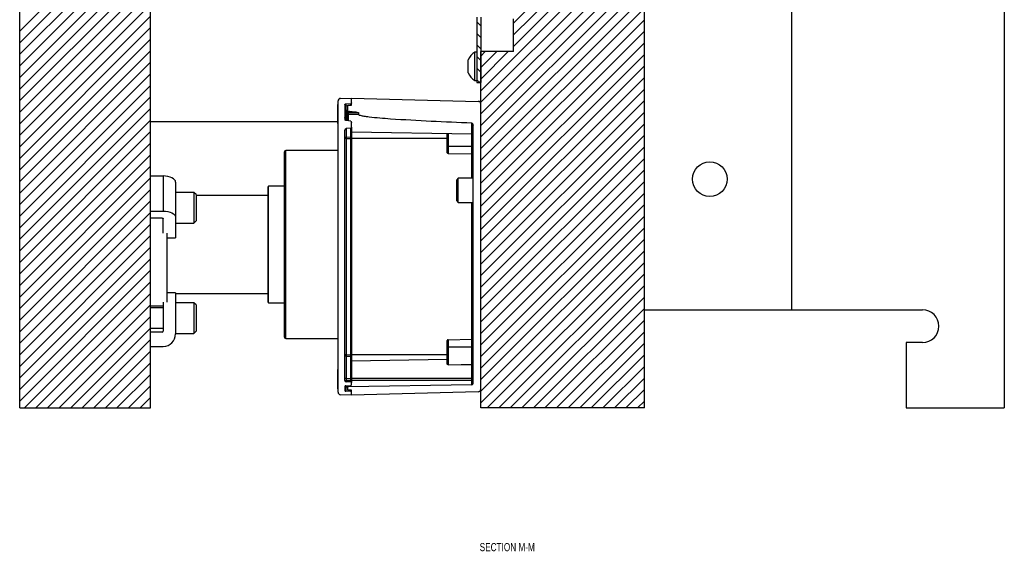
# Model space of a CAD drawing. Header units: inches. Extents: x 1802 to 2468, y -253 to -72.
# Tile 135 of 256: x 1913.6 to 1928.65, y -158.72 to -150.59. Entities that reach past the tile are written whole.
import ezdxf

# ---------------------------------------------------------------- set-up
doc = ezdxf.new("R2010")
doc.units = ezdxf.units.IN
doc.header["$LTSCALE"] = 0.5
doc.header["$MEASUREMENT"] = 0
for name, color, linetype in [('SID-M-D', 42, 'Continuous'), ('SID-M-F', 202, 'Continuous'), ('SID-M-S', 105, 'Continuous')]:
    doc.layers.add(name, color=color, linetype=linetype)
doc.styles.add('SLDTEXTSTYLE0', font='TXT', dxfattribs={"width": 0.595745})

msp = doc.modelspace()

# ---------------------------------------------------------------- linework, layer by layer
at = {"layer": 'SID-M-F', "linetype": 'Continuous'}
for p, q in [((1921.14644, -150.64143), (1923.14644, -148.64143)), ((1921.14644, -150.81821), (1923.14644, -148.81821)), ((1921.14644, -150.99498), (1923.14644, -148.99498)), ((1920.64644, -151.67176), (1923.14644, -149.17176)), ((1920.64644, -151.84854), (1923.14644, -149.34854)), ((1920.64644, -152.02531), (1923.14644, -149.52531)), ((1913.60116, -150.76208), (1914.59917, -149.76407)), ((1913.60116, -150.93886), (1914.77595, -149.76407)), ((1913.60116, -151.11564), (1914.95272, -149.76407)), ((1913.60116, -151.29241), (1915.1295, -149.76407)), ((1913.60116, -151.46919), (1915.30628, -149.76407)), ((1913.60116, -151.64597), (1915.48305, -149.76407)), ((1913.60116, -151.82274), (1915.60116, -149.82274)), ((1920.64644, -152.20209), (1923.14644, -149.70209)), ((1913.60116, -151.99952), (1915.60116, -149.99952)), ((1920.64644, -152.37887), (1923.14644, -149.87887)), ((1920.64644, -152.55564), (1923.14644, -150.05564)), ((1913.60116, -152.1763), (1915.60116, -150.1763)), ((1920.64644, -152.73242), (1923.14644, -150.23242)), ((1913.60116, -152.35307), (1915.60116, -150.35307)), ((1920.64644, -152.9092), (1923.14644, -150.4092)), ((1913.60116, -152.52985), (1915.60116, -150.52985)), ((1920.64644, -153.08597), (1923.14644, -150.58597)), ((1913.60116, -152.70663), (1915.60116, -150.70663)), ((1920.64644, -150.67936), (1920.58644, -150.61936)), ((1913.60116, -152.8834), (1915.60116, -150.8834)), ((1920.64644, -150.85614), (1920.58644, -150.79614)), ((1920.64644, -153.26275), (1923.14644, -150.76275)), ((1920.64644, -151.03292), (1920.58644, -150.97292)), ((1920.64644, -153.43953), (1923.14644, -150.93953)), ((1913.60116, -153.06018), (1915.60116, -151.06018)), ((1920.64644, -151.20969), (1920.58644, -151.14969)), ((1920.64644, -151.14143), (1920.71395, -151.07391)), ((1920.64644, -151.31821), (1920.89073, -151.07391)), ((1920.64644, -151.49498), (1921.06751, -151.07391)), ((1920.64644, -153.6163), (1923.14644, -151.1163)), ((1913.60116, -153.23696), (1915.60116, -151.23696)), ((1920.64644, -151.38647), (1920.58644, -151.32647)), ((1920.64644, -153.79308), (1923.14644, -151.29308)), ((1913.60116, -153.41373), (1915.60116, -151.41373)), ((1920.63206, -151.54887), (1920.58644, -151.50325)), ((1920.64644, -153.96986), (1923.14644, -151.46986)), ((1913.60116, -153.59051), (1915.60116, -151.59051)), ((1920.64644, -154.14663), (1923.14644, -151.64663)), ((1913.60116, -153.76729), (1915.60116, -151.76729)), ((1913.60116, -153.94406), (1915.60116, -151.94406)), ((1920.64644, -154.32341), (1923.14644, -151.82341)), ((1920.64644, -154.50019), (1923.14644, -152.00019)), ((1913.60116, -154.12084), (1915.60116, -152.12084)), ((1920.64644, -154.67696), (1923.14644, -152.17696)), ((1913.60116, -154.29762), (1915.60116, -152.29762)), ((1920.64644, -154.85374), (1923.14644, -152.35374)), ((1913.60116, -154.47439), (1915.60116, -152.47439)), ((1920.64644, -155.03052), (1923.14644, -152.53052)), ((1913.60116, -154.65117), (1915.60116, -152.65117)), ((1920.64644, -155.20729), (1923.14644, -152.70729)), ((1913.60116, -154.82795), (1915.60116, -152.82795)), ((1913.60116, -155.00472), (1915.60116, -153.00472)), ((1920.64644, -155.38407), (1923.14644, -152.88407)), ((1920.64644, -155.56085), (1923.14644, -153.06085)), ((1913.60116, -155.1815), (1915.60116, -153.1815)), ((1920.64644, -155.73762), (1923.14644, -153.23762)), ((1913.60116, -155.35828), (1915.60116, -153.35828)), ((1920.64644, -155.9144), (1923.14644, -153.4144)), ((1913.60116, -155.53505), (1915.60116, -153.53505)), ((1920.64644, -156.09118), (1923.14644, -153.59118)), ((1913.60116, -155.71183), (1915.60116, -153.71183)), ((1913.60116, -155.88861), (1915.60116, -153.88861)), ((1920.64644, -156.26795), (1923.14644, -153.76795)), ((1920.64644, -156.44473), (1923.14644, -153.94473)), ((1913.60116, -156.06538), (1915.60116, -154.06538)), ((1920.74407, -156.52387), (1923.14644, -154.12151)), ((1913.60116, -156.24216), (1915.60116, -154.24216)), ((1920.92085, -156.52387), (1923.14644, -154.29828)), ((1913.60116, -156.41894), (1915.60116, -154.41894)), ((1921.09763, -156.52387), (1923.14644, -154.47506)), ((1913.67301, -156.52387), (1915.60116, -154.59571)), ((1921.2744, -156.52387), (1923.14644, -154.65184)), ((1913.84978, -156.52387), (1915.60116, -154.77249)), ((1914.02656, -156.52387), (1915.60116, -154.94927)), ((1921.45118, -156.52387), (1923.14644, -154.82861)), ((1921.62796, -156.52387), (1923.14644, -155.00539)), ((1914.20334, -156.52387), (1915.60116, -155.12604)), ((1921.80473, -156.52387), (1923.14644, -155.18217)), ((1914.38011, -156.52387), (1915.60116, -155.30282)), ((1921.98151, -156.52387), (1923.14644, -155.35894)), ((1914.55689, -156.52387), (1915.60116, -155.4796)), ((1922.15829, -156.52387), (1923.14644, -155.53572)), ((1914.73367, -156.52387), (1915.60116, -155.65637)), ((1922.33506, -156.52387), (1923.14644, -155.7125)), ((1914.91044, -156.52387), (1915.60116, -155.83315)), ((1915.08722, -156.52387), (1915.60116, -156.00993)), ((1922.51184, -156.52387), (1923.14644, -155.88927)), ((1922.68862, -156.52387), (1923.14644, -156.06605)), ((1915.264, -156.52387), (1915.60116, -156.1867)), ((1922.8654, -156.52387), (1923.14644, -156.24283)), ((1915.44077, -156.52387), (1915.60116, -156.36348)), ((1923.04217, -156.52387), (1923.14644, -156.4196))]:
    msp.add_line(p, q, dxfattribs=at)
at = {"layer": 'SID-M-S'}
for p, q in [((1923.14644, -156.52387), (1923.14644, -136.52387)), ((1925.39644, -148.52387), (1925.39644, -155.02387)), ((1928.64644, -148.52387), (1928.64644, -156.52387)), ((1915.60116, -156.52387), (1915.60116, -149.76407)), ((1913.60116, -156.52387), (1913.60116, -149.92232)), ((1920.58644, -150.54887), (1920.58644, -151.54887)), ((1920.64644, -150.54887), (1920.64644, -151.54887)), ((1921.14644, -151.07391), (1921.14644, -150.57387)), ((1920.45444, -151.39637), (1920.45444, -151.20137)), ((1920.58644, -151.08037), (1920.55544, -151.08037)), ((1920.55544, -151.51737), (1920.55544, -151.08037)), ((1920.64644, -151.07387), (1920.64644, -151.07391)), ((1921.14644, -151.07387), (1920.64644, -151.07387)), ((1921.14644, -151.07391), (1920.64644, -151.07391)), ((1920.64644, -156.52387), (1920.64644, -151.07391)), ((1920.55544, -151.51737), (1920.58644, -151.51737)), ((1920.58644, -151.54887), (1920.64644, -151.54887)), ((1918.50333, -151.79009), (1918.67006, -151.78427)), ((1918.67006, -151.85827), (1918.67006, -151.78427)), ((1918.67006, -151.89441), (1918.67006, -151.78427)), ((1918.67006, -151.78427), (1920.6081, -151.83502)), ((1918.46533, -151.88072), (1918.46058, -151.88072)), ((1918.46058, -152.176), (1918.46058, -151.88072)), ((1918.46533, -156.28241), (1918.46533, -151.82944)), ((1918.57163, -151.88757), (1918.57163, -152.07933)), ((1918.58283, -151.87281), (1918.6626, -151.86771)), ((1918.58283, -151.87281), (1918.58283, -152.00868)), ((1918.611, -151.90615), (1918.611, -151.96213)), ((1918.61874, -151.89558), (1918.67006, -151.89441)), ((1918.6626, -151.8935), (1918.6626, -151.86771)), ((1920.64644, -156.23747), (1920.64644, -151.87437)), ((1918.58283, -152.00868), (1918.57163, -152.00868)), ((1918.58283, -152.03624), (1918.57163, -152.03624)), ((1918.58283, -152.00868), (1918.58283, -152.03624)), ((1918.58283, -152.00868), (1918.611, -152.00868)), ((1918.58283, -152.03624), (1918.58283, -152.12952)), ((1918.58283, -152.03624), (1918.611, -152.03624)), ((1918.611, -152.00868), (1918.611, -151.96213)), ((1918.61874, -152.00868), (1918.611, -152.00868)), ((1918.611, -152.03624), (1918.611, -152.00868)), ((1918.611, -152.03624), (1918.61874, -152.03624)), ((1918.611, -152.13273), (1918.611, -152.03624)), ((1918.61874, -151.98543), (1918.61874, -152.00868)), ((1918.61874, -152.00868), (1918.61874, -152.03624)), ((1918.77685, -152.00868), (1918.61874, -152.00868)), ((1918.77685, -152.03624), (1918.61874, -152.03624)), ((1918.61874, -152.03624), (1918.61874, -152.13393)), ((1918.77685, -152.00868), (1918.77685, -152.03624)), ((1918.46058, -152.14887), (1915.60116, -152.14887)), ((1918.46058, -152.176), (1918.46533, -152.176)), ((1918.6626, -152.14033), (1918.58283, -152.12809)), ((1918.6626, -152.24497), (1918.59029, -152.2511)), ((1918.59029, -152.2511), (1918.59029, -152.38097)), ((1918.6626, -152.37718), (1918.6626, -152.24497)), ((1918.67006, -152.23186), (1918.67006, -152.1605)), ((1918.67006, -152.23186), (1918.67006, -152.36932)), ((1920.50898, -152.33605), (1920.50898, -152.16744)), ((1920.52833, -156.14981), (1920.52833, -152.20771)), ((1918.57163, -156.10492), (1918.57163, -152.2814)), ((1918.59029, -152.40238), (1918.57163, -152.40238)), ((1918.59029, -152.38097), (1918.6626, -152.37718)), ((1918.59029, -152.38097), (1918.59029, -152.40238)), ((1918.59029, -152.40238), (1918.6626, -152.40238)), ((1918.59029, -152.40238), (1918.59029, -155.70946)), ((1918.6626, -152.40238), (1918.6626, -152.37718)), ((1918.67006, -152.40238), (1918.6626, -152.40238)), ((1918.6626, -155.70946), (1918.6626, -152.40238)), ((1920.50898, -152.33605), (1918.67006, -152.30395)), ((1918.67006, -152.36932), (1918.67006, -152.40238)), ((1918.67006, -152.40238), (1918.67006, -155.70946)), ((1920.13463, -152.40238), (1918.67006, -152.40238)), ((1920.13463, -152.52049), (1920.13463, -152.32952)), ((1920.14623, -152.32972), (1920.14623, -152.52049)), ((1920.50898, -152.52049), (1920.50898, -152.33605)), ((1920.13463, -152.62012), (1920.13463, -152.52049)), ((1920.14623, -152.52049), (1920.13463, -152.52049)), ((1920.14623, -152.52049), (1920.14623, -152.63193)), ((1920.14623, -152.52049), (1920.50898, -152.52049)), ((1920.50898, -152.63826), (1920.50898, -152.52049)), ((1920.52833, -152.52049), (1920.50898, -152.52049)), ((1917.64644, -155.44137), (1917.64644, -152.60637)), ((1918.46533, -152.58637), (1917.66644, -152.58637)), ((1917.66644, -155.46137), (1917.66644, -152.58637)), ((1920.14623, -152.63193), (1920.50898, -152.63826)), ((1920.50898, -153.00765), (1920.50898, -152.63826)), ((1915.60116, -152.9764), (1915.79416, -152.9764)), ((1915.79416, -152.9764), (1915.79416, -153.51334)), ((1915.83103, -152.97822), (1915.79416, -152.9764)), ((1915.86649, -152.98359), (1915.83103, -152.97822)), ((1915.89916, -152.99233), (1915.86649, -152.98359)), ((1915.9278, -153.00408), (1915.89916, -152.99233)), ((1915.95131, -153.0184), (1915.9278, -153.00408)), ((1920.30333, -153.00765), (1920.27833, -153.03265)), ((1920.52833, -153.00765), (1920.30333, -153.00765)), ((1920.30333, -153.38265), (1920.30333, -153.00765)), ((1915.96877, -153.03474), (1915.95131, -153.0184)), ((1915.97953, -153.05246), (1915.96877, -153.03474)), ((1915.98316, -153.0709), (1915.97953, -153.05246)), ((1915.98316, -153.0709), (1915.98316, -153.60784)), ((1917.39644, -154.90662), (1917.39644, -153.14112)), ((1917.64644, -153.13324), (1917.40431, -153.13324)), ((1917.40431, -154.91449), (1917.40431, -153.13324)), ((1920.27833, -153.35765), (1920.27833, -153.03265)), ((1916.26441, -153.22699), (1915.98316, -153.22699)), ((1916.29566, -153.25824), (1916.26441, -153.22699)), ((1916.26441, -153.22699), (1916.26441, -153.69574)), ((1916.29566, -153.25824), (1916.29566, -153.66449)), ((1917.39644, -153.27387), (1916.29566, -153.27387)), ((1920.27833, -153.35765), (1920.30333, -153.38265)), ((1920.30333, -153.38265), (1920.52833, -153.38265)), ((1920.50898, -155.47358), (1920.50898, -153.38265)), ((1915.60116, -153.51334), (1915.79416, -153.51334)), ((1915.79416, -153.51334), (1915.83103, -153.51515)), ((1915.83103, -153.51515), (1915.86649, -153.52053)), ((1915.86649, -153.52053), (1915.89916, -153.52926)), ((1915.89916, -153.52926), (1915.9278, -153.54101)), ((1915.9278, -153.54101), (1915.95131, -153.55533)), ((1915.95131, -153.55533), (1915.96877, -153.57167)), ((1915.96877, -153.57167), (1915.97953, -153.5894)), ((1915.97953, -153.5894), (1915.98316, -153.60784)), ((1915.98316, -153.60784), (1915.98316, -153.92319)), ((1915.77666, -153.62084), (1915.60116, -153.62084)), ((1915.77666, -153.62084), (1915.78007, -153.621)), ((1915.78007, -153.621), (1915.78336, -153.6215)), ((1915.78336, -153.6215), (1915.78638, -153.62231)), ((1915.78638, -153.62231), (1915.78903, -153.6234)), ((1915.78903, -153.6234), (1915.79121, -153.62472)), ((1915.79121, -153.62472), (1915.79283, -153.62624)), ((1915.79283, -153.62624), (1915.79382, -153.62788)), ((1915.79382, -153.62788), (1915.79416, -153.62959)), ((1915.79416, -153.84995), (1915.79416, -153.62959)), ((1915.98316, -153.69574), (1916.26441, -153.69574)), ((1916.26441, -153.69574), (1916.29566, -153.66449)), ((1915.85116, -153.84995), (1915.85116, -154.90863)), ((1915.85116, -153.92319), (1915.98316, -153.92319)), ((1915.98316, -154.76216), (1915.85116, -154.76216)), ((1915.98316, -154.76216), (1915.98316, -155.39287)), ((1915.98316, -154.77387), (1917.39644, -154.77387)), ((1915.60116, -154.96137), (1915.79416, -154.96137)), ((1915.79416, -154.90863), (1915.79416, -155.34937)), ((1916.26441, -154.91449), (1915.98316, -154.91449)), ((1916.29566, -154.94574), (1916.26441, -154.91449)), ((1916.26441, -154.91449), (1916.26441, -155.38324)), ((1916.29566, -154.94574), (1916.29566, -155.35199)), ((1917.40431, -154.91449), (1917.64644, -154.91449)), ((1915.79416, -154.99262), (1915.60116, -154.99262)), ((1923.14644, -155.02387), (1925.39644, -155.02387)), ((1925.39644, -155.02387), (1927.39644, -155.02387)), ((1915.60116, -155.30512), (1915.79416, -155.30512)), ((1915.77666, -155.36687), (1915.60116, -155.36687)), ((1915.98316, -155.38324), (1916.26441, -155.38324)), ((1916.26441, -155.38324), (1916.29566, -155.35199)), ((1917.66644, -155.46137), (1918.46533, -155.46137)), ((1920.13463, -155.59135), (1920.13463, -155.49172)), ((1920.14623, -155.47991), (1920.50898, -155.47358)), ((1920.14623, -155.47991), (1920.14623, -155.59135)), ((1920.50898, -155.59135), (1920.50898, -155.47358)), ((1927.14644, -155.52387), (1927.14644, -156.52387)), ((1927.39644, -155.52387), (1927.14644, -155.52387)), ((1915.60116, -155.58187), (1915.79416, -155.58187)), ((1918.59029, -155.70946), (1918.57163, -155.70946)), ((1918.59029, -155.70946), (1918.59029, -155.73087)), ((1918.59029, -155.70946), (1918.6626, -155.70946)), ((1918.6626, -155.73466), (1918.6626, -155.70946)), ((1918.6626, -155.70946), (1918.67006, -155.70946)), ((1918.67006, -155.70946), (1918.67006, -155.74253)), ((1920.13463, -155.70946), (1918.67006, -155.70946)), ((1920.13463, -155.85235), (1920.13463, -155.59135)), ((1920.14623, -155.59135), (1920.13463, -155.59135)), ((1920.14623, -155.59135), (1920.50898, -155.59135)), ((1920.14623, -155.59135), (1920.14623, -155.86269)), ((1920.52833, -155.59135), (1920.50898, -155.59135)), ((1920.50898, -155.85999), (1920.50898, -155.59135)), ((1918.59029, -155.73087), (1918.59029, -156.07561)), ((1918.59029, -155.73087), (1918.6626, -155.73466)), ((1918.6626, -156.07561), (1918.6626, -155.73466)), ((1918.67006, -155.74253), (1918.67006, -156.07561)), ((1920.13463, -155.78233), (1918.67006, -155.80789)), ((1920.14623, -155.86269), (1920.34937, -155.86118)), ((1920.34937, -155.86118), (1920.50898, -155.85999)), ((1920.50898, -156.07561), (1920.50898, -155.85999)), ((1918.46533, -155.93584), (1918.46058, -155.93584)), ((1918.46058, -156.23112), (1918.46058, -155.93584)), ((1918.59029, -156.07561), (1918.57163, -156.07561)), ((1918.57163, -156.10317), (1918.59029, -156.10317)), ((1918.59029, -156.07561), (1918.59029, -156.10317)), ((1918.59029, -156.07561), (1918.6626, -156.07561)), ((1918.59029, -156.10317), (1918.59029, -156.12458)), ((1918.59029, -156.10317), (1918.6626, -156.10317)), ((1918.6626, -156.12837), (1918.59029, -156.12458)), ((1920.50898, -156.16949), (1918.61874, -156.20249)), ((1918.6626, -156.10317), (1918.6626, -156.07561)), ((1918.6626, -156.07561), (1918.67006, -156.07561)), ((1918.6626, -156.12837), (1918.6626, -156.10317)), ((1918.6626, -156.10317), (1918.67006, -156.10317)), ((1918.67006, -156.07561), (1918.67006, -156.10317)), ((1920.50898, -156.07561), (1918.67006, -156.07561)), ((1918.67006, -156.10317), (1918.67006, -156.13623)), ((1920.50898, -156.10317), (1918.67006, -156.10317)), ((1918.67006, -156.17247), (1918.67006, -156.13623)), ((1920.52833, -156.07561), (1920.50898, -156.07561)), ((1920.50898, -156.10317), (1920.50898, -156.07561)), ((1920.50898, -156.16949), (1920.50898, -156.10317)), ((1920.52833, -156.10317), (1920.50898, -156.10317)), ((1918.46058, -156.23112), (1918.46533, -156.23112)), ((1918.57163, -156.1963), (1918.57163, -156.25806)), ((1918.58283, -156.18451), (1918.6626, -156.18033)), ((1918.58283, -156.18451), (1918.58283, -156.26985)), ((1918.6626, -156.27403), (1918.58283, -156.26985)), ((1918.611, -156.21036), (1918.611, -156.18303)), ((1918.611, -156.21036), (1918.611, -156.244)), ((1918.61874, -156.18263), (1918.61874, -156.20249)), ((1918.67006, -156.25277), (1918.61874, -156.25188)), ((1918.6626, -156.27403), (1918.6626, -156.25264)), ((1918.67006, -156.32757), (1918.67006, -156.25277)), ((1920.6081, -156.27683), (1918.67006, -156.32757)), ((1918.67006, -156.32757), (1918.67006, -156.2819)), ((1918.67006, -156.32757), (1918.50333, -156.32175)), ((1913.60116, -156.52387), (1915.60116, -156.52387)), ((1923.14644, -156.52387), (1920.64644, -156.52387)), ((1927.14644, -156.52387), (1928.64644, -156.52387))]:
    msp.add_line(p, q, dxfattribs=at)
msp.add_circle((1924.14644, -153.02387), 0.26565, dxfattribs=at)
for centre, radius, start, end in [((1920.70319, -151.30635), 0.27, 123.177536, 157.118233), ((1920.70319, -151.29138), 0.27, 202.881767, 236.822464), ((1918.5047, -151.82944), 0.03937, 92, 180), ((1920.60707, -151.87437), 0.03937, 0, 88.5), ((1918.59132, -152.40063), 0.01969, 93, 180), ((1918.66218, -152.36932), 0.00787, 273, 0), ((1920.50864, -152.35573), 0.01969, 0, 89), ((1917.66644, -152.60637), 0.02, 90, 180), ((1920.14644, -152.62012), 0.01181, 180, 269), ((1920.50864, -152.65794), 0.01969, 0, 89), ((1917.40431, -153.14112), 0.00787, 90, 180), ((1917.40431, -154.90662), 0.00787, 180, 270), ((1927.39644, -155.27387), 0.25, 270, 90), ((1915.77666, -155.34937), 0.0175, 270, 0), ((1915.79416, -155.39287), 0.189, 270, 0), ((1917.66644, -155.44137), 0.02, 180, 270), ((1920.14644, -155.49172), 0.01181, 91, 180), ((1920.50864, -155.4539), 0.01969, 271, 0), ((1918.59132, -155.71122), 0.01969, 180, 267), ((1918.66218, -155.74253), 0.00787, 0, 87), ((1918.59132, -156.10492), 0.01969, 180, 267), ((1918.66218, -156.13623), 0.00787, 0, 87), ((1920.50864, -156.14981), 0.01969, 271, 0), ((1918.5047, -156.28241), 0.03937, 180, 268), ((1918.58344, -156.1963), 0.01181, 93, 180), ((1918.58344, -156.25806), 0.01181, 180, 267), ((1918.61888, -156.21036), 0.00787, 91, 180), ((1918.61888, -156.244), 0.00787, 180, 269), ((1918.66218, -156.17247), 0.00787, 273, 360), ((1918.66218, -156.2819), 0.00787, 0, 87), ((1920.60707, -156.23747), 0.03937, 271.5, 0)]:
    msp.add_arc(centre, radius, start, end, dxfattribs=at)
for points, knots in [([(1918.57163, -151.88757), (1918.57163, -151.88749), (1918.57164, -151.88525), (1918.57235, -151.88136), (1918.57492, -151.87688), (1918.57816, -151.87404), (1918.58097, -151.87298), (1918.58256, -151.87283), (1918.58283, -151.87281)], [0, 0, 0, 0, 0.01147461, 0.3321458, 0.56903061, 0.76393025, 0.95992073, 1, 1, 1, 1]), ([(1918.611, -151.90615), (1918.61112, -151.9047), (1918.61134, -151.90206), (1918.61296, -151.89884), (1918.61462, -151.89713), (1918.6162, -151.89614), (1918.61742, -151.89567), (1918.61843, -151.8956), (1918.61874, -151.89558)], [0, 0, 0, 0, 0.30216101, 0.54608128, 0.73542218, 0.78943809, 0.93486404, 1, 1, 1, 1]), ([(1918.67006, -151.85827), (1918.67004, -151.85875), (1918.66997, -151.86046), (1918.66913, -151.86313), (1918.6673, -151.86567), (1918.66556, -151.86687), (1918.66402, -151.86751), (1918.6632, -151.86762), (1918.6626, -151.86771)], [0, 0, 0, 0, 0.10866778, 0.39054716, 0.62043705, 0.81248284, 0.86292837, 1, 1, 1, 1]), ([(1918.58283, -152.12809), (1918.58256, -152.12803), (1918.58171, -152.12783), (1918.5801, -152.1268), (1918.57731, -152.12342), (1918.57262, -152.11067), (1918.57176, -152.09509), (1918.57166, -152.08241), (1918.57163, -152.07933)], [0, 0, 0, 0, 0.01585642, 0.04998928, 0.10785462, 0.26643116, 0.82191388, 1, 1, 1, 1]), ([(1918.61874, -151.98543), (1918.61862, -151.98541), (1918.61824, -151.98536), (1918.61746, -151.98497), (1918.61593, -151.98342), (1918.61292, -151.97721), (1918.61123, -151.96963), (1918.61104, -151.96342), (1918.611, -151.96213)], [0, 0, 0, 0, 0.01410718, 0.04559111, 0.09962063, 0.26738702, 0.8478338, 1, 1, 1, 1]), ([(1918.61874, -151.98543), (1918.6467, -151.98792), (1918.69665, -151.99237), (1918.74929, -151.99676), (1918.77296, -152.00485), (1918.77557, -152.00653), (1918.77641, -152.0074), (1918.77679, -152.00808), (1918.77683, -152.0085), (1918.77685, -152.00868)], [0, 0, 0, 0, 0.52335949, 0.93486765, 0.97440773, 0.98589489, 0.99215549, 0.99671896, 1, 1, 1, 1]), ([(1920.50898, -152.16744), (1920.30217, -152.15916), (1919.88857, -152.1426), (1919.36526, -152.11305), (1919.02432, -152.08674), (1918.87094, -152.06679), (1918.81848, -152.05648), (1918.78884, -152.04837), (1918.77933, -152.04127), (1918.77757, -152.03906), (1918.77691, -152.03741), (1918.77686, -152.03652), (1918.77685, -152.03624)], [0, 0, 0, 0, 0.35631523, 0.712604, 0.90197087, 0.94535211, 0.97819579, 0.99469152, 0.99702324, 0.99846888, 0.99951106, 1, 1, 1, 1]), ([(1918.57163, -152.2814), (1918.57175, -152.27901), (1918.57211, -152.27177), (1918.57536, -152.26248), (1918.58092, -152.25536), (1918.58556, -152.25212), (1918.58881, -152.25123), (1918.59027, -152.2511), (1918.59029, -152.2511)], [0, 0, 0, 0, 0.18681427, 0.56561445, 0.74230559, 0.88547212, 0.99883886, 1, 1, 1, 1]), ([(1918.6626, -152.14033), (1918.6629, -152.1404), (1918.66368, -152.1406), (1918.66507, -152.14166), (1918.6674, -152.14491), (1918.66952, -152.15145), (1918.66986, -152.15726), (1918.67006, -152.1605)], [0, 0, 0, 0, 0.04098834, 0.106523, 0.22668217, 0.56912779, 1, 1, 1, 1]), ([(1918.67006, -152.23186), (1918.67, -152.23307), (1918.66987, -152.23593), (1918.66873, -152.2397), (1918.66684, -152.24271), (1918.66493, -152.24432), (1918.66343, -152.24487), (1918.66273, -152.24495), (1918.6626, -152.24497)], [0, 0, 0, 0, 0.22312028, 0.52495482, 0.71189351, 0.86993611, 0.97548969, 1, 1, 1, 1]), ([(1920.50898, -152.16744), (1920.50914, -152.16745), (1920.51027, -152.16752), (1920.51278, -152.16821), (1920.51683, -152.17101), (1920.52219, -152.17816), (1920.5271, -152.19083), (1920.52789, -152.20176), (1920.52833, -152.20771)], [0, 0, 0, 0, 0.00949667, 0.07136465, 0.16038312, 0.31403646, 0.62585127, 1, 1, 1, 1]), ([(1920.14623, -155.86269), (1920.14516, -155.86262), (1920.14303, -155.86247), (1920.1399, -155.86117), (1920.13695, -155.85886), (1920.13498, -155.8557), (1920.13473, -155.85339), (1920.13463, -155.85235)], [0, 0, 0, 0, 0.14903765, 0.29741696, 0.50355016, 0.77745946, 1, 1, 1, 1]), ([(1920.52833, -155.85179), (1920.52799, -155.85293), (1920.52732, -155.8552), (1920.52238, -155.85789), (1920.51597, -155.85963), (1920.51131, -155.85987), (1920.50898, -155.85999)], [0, 0, 0, 0, 0.28075938, 0.56080161, 0.78062514, 1, 1, 1, 1])]:
    msp.add_open_spline(points, degree=3, knots=knots, dxfattribs=at)

# ---------------------------------------------------------------- texts
at = {"layer": 'SID-M-D', "style": 'SLDTEXTSTYLE0', "width": 0.75}
msp.add_text('SECTION M-M', height=0.125, dxfattribs=at).set_placement((1920.63035, -158.7146))

doc.saveas('drawing.dxf')
